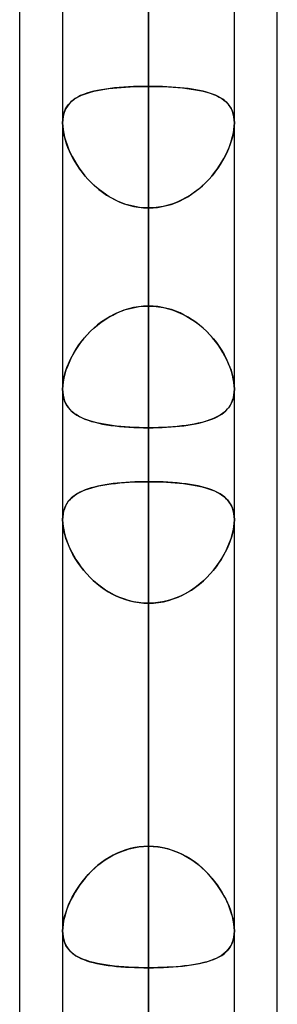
# Model space of a CAD drawing. Header units: millimetres. Extents: x -81 to 97, y -215 to 215.
# Tile 53 of 74: x 41.71 to 44, y 63.28 to 72.02. Entities that reach past the tile are written whole.
import ezdxf

# ---------------------------------------------------------------- set-up
doc = ezdxf.new("R2010")
doc.units = ezdxf.units.MM
doc.layers.add('MAIN-1', color=7, linetype='Continuous')
doc.layers.add('MAIN-2', color=7, linetype='Continuous')

msp = doc.modelspace()

# ---------------------------------------------------------------- linework, layer by layer
at = {"layer": 'MAIN-1'}
for p, q in [((44, 54.9413), (44, 105.4075)), ((42.8563, 0), (42.8563, 105.1835)), ((41.7125, 55.3107), (41.7125, 104.7669)), ((43.6188, 0), (43.6188, 104.7621)), ((42.0938, 104.6521), (42.0938, 0)), ((42.0937, 68.7376), (42.0937, 68.7379)), ((42.0937, 68.7372), (42.0937, 68.7376)), ((42.0937, 68.7368), (42.0937, 68.7372)), ((42.0937, 68.7364), (42.0937, 68.7368)), ((42.0937, 68.736), (42.0937, 68.7364)), ((42.0938, 68.7356), (42.0937, 68.736)), ((43.6188, 68.7363), (43.6187, 68.736)), ((43.6188, 68.7379), (43.6188, 68.7376)), ((43.6188, 68.7376), (43.6188, 68.7373)), ((43.6188, 68.7373), (43.6188, 68.737)), ((43.6188, 68.737), (43.6188, 68.7366)), ((43.6188, 68.7366), (43.6188, 68.7363)), ((42.0937, 67.5785), (42.0938, 67.5789)), ((42.0937, 67.5782), (42.0937, 67.5785)), ((42.0937, 67.5778), (42.0937, 67.5782)), ((42.0937, 67.5774), (42.0937, 67.5778)), ((42.0937, 67.5771), (42.0937, 67.5774)), ((42.0937, 67.5767), (42.0937, 67.5771)), ((43.6187, 67.5815), (43.6188, 67.5806)), ((43.6188, 67.5806), (43.6188, 67.5798)), ((43.6188, 67.5798), (43.6188, 67.579)), ((43.6188, 67.579), (43.6188, 67.5782)), ((43.6188, 67.5782), (43.6188, 67.5774)), ((43.6188, 67.5774), (43.6188, 67.5766))]:
    msp.add_line(p, q, dxfattribs=at)
at = {"layer": 'MAIN-2'}
for p, q in [((42.8563, 105.1835), (42.8563, 0)), ((42.8563, 104.0108), (42.8563, 0)), ((42.8563, 0), (42.8563, 104.0108)), ((42.8563, 0), (42.8563, 96.6745)), ((42.8563, 96.6745), (42.8563, 0)), ((42.8563, 95.5956), (42.8563, 0)), ((42.8563, 0), (42.8563, 95.5956)), ((42.8563, 93.7875), (42.8563, 69.4738)), ((42.8563, 68.3942), (42.8563, 92.2625)), ((42.8563, 0), (42.8563, 88.2587)), ((42.8563, 88.2587), (42.8563, 0)), ((42.8563, 87.1797), (42.8563, 0)), ((42.8563, 0), (42.8563, 87.1797)), ((42.8563, 81.8925), (42.8563, 61.0513)), ((42.8563, 59.8285), (42.8563, 80.3675)), ((42.8563, 0), (42.8563, 79.8419)), ((42.8563, 79.8419), (42.8563, 0)), ((42.8563, 78.7627), (42.8563, 0)), ((42.8563, 0), (42.8563, 78.7627)), ((42.8563, 71.4237), (42.8563, 78.7627)), ((42.8563, 78.7627), (42.8563, 71.4237)), ((42.8563, 76.8144), (42.8563, 69.4738)), ((42.8563, 69.4738), (42.8563, 76.8144)), ((42.8563, 67.9156), (42.8563, 75.2502)), ((42.8563, 75.2502), (42.8563, 67.9156)), ((42.8563, 72.0152), (42.8563, 64.6805)), ((42.8563, 64.6805), (42.8563, 72.0152)), ((42.4046, 71.3874), (42.3708, 71.38)), ((42.3715, 71.3802), (42.4024, 71.387)), ((42.4024, 71.387), (42.4346, 71.3932)), ((42.4399, 71.3941), (42.4046, 71.3874)), ((42.4346, 71.3932), (42.4681, 71.3987)), ((42.4767, 71.4), (42.4399, 71.3941)), ((42.4681, 71.3987), (42.5028, 71.4036)), ((42.5149, 71.4051), (42.4767, 71.4)), ((42.5028, 71.4036), (42.5387, 71.4079)), ((42.5544, 71.4096), (42.5149, 71.4051)), ((42.5387, 71.4079), (42.5758, 71.4117)), ((42.5952, 71.4134), (42.5544, 71.4096)), ((42.5758, 71.4117), (42.6138, 71.4149)), ((42.6372, 71.4166), (42.5952, 71.4134)), ((42.6138, 71.4149), (42.6527, 71.4176)), ((42.6799, 71.4192), (42.6372, 71.4166)), ((42.6527, 71.4176), (42.6924, 71.4198)), ((42.7232, 71.4212), (42.6799, 71.4192)), ((42.6924, 71.4198), (42.7329, 71.4216)), ((42.7671, 71.4226), (42.7232, 71.4212)), ((42.7329, 71.4216), (42.7737, 71.4228)), ((42.8115, 71.4235), (42.7671, 71.4226)), ((42.7737, 71.4228), (42.8149, 71.4235)), ((42.8563, 71.4237), (42.8115, 71.4235)), ((42.8149, 71.4235), (42.8563, 71.4237)), ((42.8563, 71.4237), (42.901, 71.4235)), ((42.8563, 0), (42.8563, 71.4237)), ((42.8563, 71.4237), (42.8563, 0)), ((42.8976, 71.4235), (42.8563, 71.4237)), ((42.9388, 71.4228), (42.8976, 71.4235)), ((42.901, 71.4235), (42.9454, 71.4226)), ((42.9796, 71.4216), (42.9388, 71.4228)), ((42.9454, 71.4226), (42.9893, 71.4212)), ((43.0201, 71.4198), (42.9796, 71.4216)), ((42.9893, 71.4212), (43.0326, 71.4192)), ((43.0598, 71.4176), (43.0201, 71.4198)), ((43.0326, 71.4192), (43.0753, 71.4166)), ((43.0987, 71.4149), (43.0598, 71.4176)), ((43.0753, 71.4166), (43.1173, 71.4134)), ((43.1367, 71.4117), (43.0987, 71.4149)), ((43.1173, 71.4134), (43.1581, 71.4096)), ((43.1738, 71.4079), (43.1367, 71.4117)), ((43.1581, 71.4096), (43.1976, 71.4051)), ((43.2097, 71.4036), (43.1738, 71.4079)), ((43.1976, 71.4051), (43.2358, 71.4)), ((43.2444, 71.3987), (43.2097, 71.4036)), ((43.2358, 71.4), (43.2726, 71.3941)), ((43.2779, 71.3932), (43.2444, 71.3987)), ((43.2726, 71.3941), (43.3079, 71.3874)), ((43.3101, 71.387), (43.2779, 71.3932)), ((43.3079, 71.3874), (43.3417, 71.38)), ((43.341, 71.3802), (43.3101, 71.387)), ((42.186, 71.3013), (42.1673, 71.2855)), ((42.1773, 71.2943), (42.1961, 71.3088)), ((42.2065, 71.3158), (42.186, 71.3013)), ((42.1961, 71.3088), (42.2165, 71.322)), ((42.2291, 71.3291), (42.2065, 71.3158)), ((42.2165, 71.322), (42.2385, 71.334)), ((42.2537, 71.3413), (42.2291, 71.3291)), ((42.2385, 71.334), (42.2621, 71.3451)), ((42.2801, 71.3524), (42.2537, 71.3413)), ((42.2621, 71.3451), (42.2873, 71.3551)), ((42.3085, 71.3625), (42.2801, 71.3524)), ((42.2873, 71.3551), (42.3139, 71.3643)), ((42.3387, 71.3717), (42.3085, 71.3625)), ((42.3139, 71.3643), (42.342, 71.3726)), ((42.3708, 71.38), (42.3387, 71.3717)), ((42.342, 71.3726), (42.3715, 71.3802)), ((43.3705, 71.3726), (43.341, 71.3802)), ((43.3417, 71.38), (43.3738, 71.3717)), ((43.3986, 71.3643), (43.3705, 71.3726)), ((43.3738, 71.3717), (43.404, 71.3625)), ((43.4252, 71.3551), (43.3986, 71.3643)), ((43.404, 71.3625), (43.4324, 71.3524)), ((43.4504, 71.3451), (43.4252, 71.3551)), ((43.4324, 71.3524), (43.4588, 71.3413)), ((43.474, 71.334), (43.4504, 71.3451)), ((43.4588, 71.3413), (43.4834, 71.3291)), ((43.496, 71.322), (43.474, 71.334)), ((43.4834, 71.3291), (43.506, 71.3158)), ((43.5164, 71.3088), (43.496, 71.322)), ((43.506, 71.3158), (43.5265, 71.3013)), ((43.5352, 71.2943), (43.5164, 71.3088)), ((43.5265, 71.3013), (43.5452, 71.2855)), ((42.1109, 71.2013), (42.1203, 71.223)), ((42.1233, 71.2286), (42.1128, 71.2062)), ((42.1203, 71.223), (42.1318, 71.243)), ((42.1359, 71.2492), (42.1233, 71.2286)), ((42.1318, 71.243), (42.1451, 71.2616)), ((42.1506, 71.2681), (42.1359, 71.2492)), ((42.1451, 71.2616), (42.1603, 71.2786)), ((42.1673, 71.2855), (42.1506, 71.2681)), ((42.1603, 71.2786), (42.1773, 71.2943)), ((43.5522, 71.2786), (43.5352, 71.2943)), ((43.5452, 71.2855), (43.5619, 71.2681)), ((43.5674, 71.2616), (43.5522, 71.2786)), ((43.5619, 71.2681), (43.5766, 71.2492)), ((43.5807, 71.243), (43.5674, 71.2616)), ((43.5766, 71.2492), (43.5892, 71.2286)), ((43.5922, 71.223), (43.5807, 71.243)), ((43.5892, 71.2286), (43.5997, 71.2062)), ((43.6016, 71.2013), (43.5922, 71.223)), ((42.0949, 71.128), (42.0937, 71.0987)), ((42.0937, 71.0987), (42.0948, 71.1265)), ((42.0948, 71.1265), (42.098, 71.1529)), ((42.0985, 71.1557), (42.0949, 71.128)), ((42.098, 71.1529), (42.1034, 71.178)), ((42.1045, 71.1819), (42.0985, 71.1557)), ((42.1034, 71.178), (42.1109, 71.2013)), ((42.1128, 71.2062), (42.1045, 71.1819)), ((43.5997, 71.2062), (43.608, 71.1819)), ((43.6091, 71.178), (43.6016, 71.2013)), ((43.608, 71.1819), (43.614, 71.1557)), ((43.6145, 71.1529), (43.6091, 71.178)), ((43.614, 71.1557), (43.6176, 71.128)), ((43.6177, 71.1265), (43.6145, 71.1529)), ((43.6176, 71.128), (43.6188, 71.0987)), ((43.6188, 71.0987), (43.6177, 71.1265)), ((42.0937, 71.0987), (42.0948, 71.0689)), ((42.0947, 71.0705), (42.0937, 71.0987)), ((42.0977, 71.0412), (42.0947, 71.0705)), ((42.0948, 71.0689), (42.0982, 71.0378)), ((42.1026, 71.0107), (42.0977, 71.0412)), ((42.0982, 71.0378), (42.1037, 71.0054)), ((43.6143, 71.0378), (43.6088, 71.0054)), ((43.6099, 71.0107), (43.6148, 71.0412)), ((43.6177, 71.0689), (43.6143, 71.0378)), ((43.6148, 71.0412), (43.6178, 71.0705)), ((43.6188, 71.0987), (43.6177, 71.0689)), ((43.6178, 71.0705), (43.6188, 71.0987)), ((42.1095, 70.9793), (42.1026, 71.0107)), ((42.1037, 71.0054), (42.1114, 70.972)), ((42.1183, 70.9473), (42.1095, 70.9793)), ((42.1114, 70.972), (42.1211, 70.938)), ((43.6011, 70.972), (43.5914, 70.938)), ((43.5942, 70.9473), (43.603, 70.9793)), ((43.6088, 71.0054), (43.6011, 70.972)), ((43.603, 70.9793), (43.6099, 71.0107)), ((42.1288, 70.9149), (42.1183, 70.9473)), ((42.1211, 70.938), (42.1328, 70.9037)), ((42.141, 70.8823), (42.1288, 70.9149)), ((42.1328, 70.9037), (42.1464, 70.8691)), ((42.1548, 70.8496), (42.141, 70.8823)), ((42.1464, 70.8691), (42.1618, 70.8344)), ((43.5661, 70.8691), (43.5507, 70.8344)), ((43.5577, 70.8496), (43.5715, 70.8823)), ((43.5797, 70.9037), (43.5661, 70.8691)), ((43.5715, 70.8823), (43.5837, 70.9149)), ((43.5914, 70.938), (43.5797, 70.9037)), ((43.5837, 70.9149), (43.5942, 70.9473)), ((42.1703, 70.8169), (42.1548, 70.8496)), ((42.1618, 70.8344), (42.179, 70.7998)), ((42.1872, 70.7845), (42.1703, 70.8169)), ((42.179, 70.7998), (42.198, 70.7653)), ((42.2056, 70.7524), (42.1872, 70.7845)), ((43.5069, 70.7524), (43.5253, 70.7845)), ((43.5335, 70.7998), (43.5145, 70.7653)), ((43.5253, 70.7845), (43.5422, 70.8169)), ((43.5507, 70.8344), (43.5335, 70.7998)), ((43.5422, 70.8169), (43.5577, 70.8496)), ((42.198, 70.7653), (42.2189, 70.7309)), ((42.2256, 70.7205), (42.2056, 70.7524)), ((42.2189, 70.7309), (42.2416, 70.6969)), ((42.2472, 70.6889), (42.2256, 70.7205)), ((42.2416, 70.6969), (42.2661, 70.6634)), ((42.2703, 70.6578), (42.2472, 70.6889)), ((43.4422, 70.6578), (43.4653, 70.6889)), ((43.4709, 70.6969), (43.4464, 70.6634)), ((43.4653, 70.6889), (43.4869, 70.7205)), ((43.4936, 70.7309), (43.4709, 70.6969)), ((43.4869, 70.7205), (43.5069, 70.7524)), ((43.5145, 70.7653), (43.4936, 70.7309)), ((42.2661, 70.6634), (42.2923, 70.6305)), ((42.295, 70.6273), (42.2703, 70.6578)), ((42.2923, 70.6305), (42.3203, 70.5985)), ((42.3212, 70.5976), (42.295, 70.6273)), ((43.3913, 70.5976), (43.4175, 70.6273)), ((43.4202, 70.6305), (43.3922, 70.5985)), ((43.4175, 70.6273), (43.4422, 70.6578)), ((43.4464, 70.6634), (43.4202, 70.6305)), ((42.3203, 70.5985), (42.35, 70.5676)), ((42.3488, 70.5688), (42.3212, 70.5976)), ((42.378, 70.5411), (42.3488, 70.5688)), ((42.35, 70.5676), (42.3814, 70.538)), ((42.4086, 70.5145), (42.378, 70.5411)), ((42.3814, 70.538), (42.4143, 70.5098)), ((42.4405, 70.4894), (42.4086, 70.5145)), ((43.272, 70.4894), (43.3039, 70.5145)), ((43.3311, 70.538), (43.2982, 70.5098)), ((43.3039, 70.5145), (43.3345, 70.5411)), ((43.3625, 70.5676), (43.3311, 70.538)), ((43.3345, 70.5411), (43.3637, 70.5688)), ((43.3922, 70.5985), (43.3625, 70.5676)), ((43.3637, 70.5688), (43.3913, 70.5976)), ((42.4143, 70.5098), (42.4488, 70.4833)), ((42.4736, 70.4659), (42.4405, 70.4894)), ((42.4488, 70.4833), (42.4846, 70.4586)), ((42.508, 70.4441), (42.4736, 70.4659)), ((42.4846, 70.4586), (42.5219, 70.4359)), ((42.5434, 70.4241), (42.508, 70.4441)), ((42.5219, 70.4359), (42.5605, 70.4154)), ((42.58, 70.406), (42.5434, 70.4241)), ((43.1325, 70.406), (43.1691, 70.4241)), ((43.1906, 70.4359), (43.152, 70.4154)), ((43.1691, 70.4241), (43.2045, 70.4441)), ((43.2279, 70.4586), (43.1906, 70.4359)), ((43.2045, 70.4441), (43.2389, 70.4659)), ((43.2637, 70.4833), (43.2279, 70.4586)), ((43.2389, 70.4659), (43.272, 70.4894)), ((43.2982, 70.5098), (43.2637, 70.4833)), ((42.5605, 70.4154), (42.6003, 70.3971)), ((42.6176, 70.3901), (42.58, 70.406)), ((42.6003, 70.3971), (42.6413, 70.3813)), ((42.6561, 70.3763), (42.6176, 70.3901)), ((42.6413, 70.3813), (42.683, 70.3682)), ((42.6952, 70.365), (42.6561, 70.3763)), ((42.683, 70.3682), (42.7255, 70.3579)), ((42.7349, 70.356), (42.6952, 70.365)), ((42.7255, 70.3579), (42.7685, 70.3504)), ((42.775, 70.3496), (42.7349, 70.356)), ((42.7685, 70.3504), (42.8122, 70.3459)), ((42.8155, 70.3457), (42.775, 70.3496)), ((42.8122, 70.3459), (42.8563, 70.3444)), ((42.8563, 70.3444), (42.8155, 70.3457)), ((42.9003, 70.3459), (42.8563, 70.3444)), ((42.8563, 70.3444), (42.897, 70.3457)), ((42.8563, 70.3444), (42.8563, 0)), ((42.8563, 0), (42.8563, 70.3444)), ((42.8563, 63.0038), (42.8563, 70.3444)), ((42.8563, 70.3444), (42.8563, 63.0038)), ((42.897, 70.3457), (42.9375, 70.3496)), ((42.944, 70.3504), (42.9003, 70.3459)), ((42.9375, 70.3496), (42.9776, 70.356)), ((42.987, 70.3579), (42.944, 70.3504)), ((42.9776, 70.356), (43.0173, 70.365)), ((43.0295, 70.3682), (42.987, 70.3579)), ((43.0173, 70.365), (43.0564, 70.3763)), ((43.0712, 70.3813), (43.0295, 70.3682)), ((43.0564, 70.3763), (43.0949, 70.3901)), ((43.1122, 70.3971), (43.0712, 70.3813)), ((43.0949, 70.3901), (43.1325, 70.406)), ((43.152, 70.4154), (43.1122, 70.3971)), ((42.7672, 69.4678), (42.7233, 69.4604)), ((42.7329, 69.4622), (42.7738, 69.4687)), ((42.8115, 69.4723), (42.7672, 69.4678)), ((42.7738, 69.4687), (42.8149, 69.4725)), ((42.8563, 69.4738), (42.8115, 69.4723)), ((42.8149, 69.4725), (42.8563, 69.4738)), ((42.8563, 69.4738), (42.901, 69.4723)), ((42.8976, 69.4725), (42.8563, 69.4738)), ((42.9387, 69.4687), (42.8976, 69.4725)), ((42.901, 69.4723), (42.9453, 69.4678)), ((42.9796, 69.4622), (42.9387, 69.4687)), ((42.9453, 69.4678), (42.9892, 69.4604)), ((42.515, 69.3817), (42.4768, 69.3587)), ((42.5029, 69.3747), (42.5388, 69.3946)), ((42.5545, 69.4025), (42.515, 69.3817)), ((42.5388, 69.3946), (42.5759, 69.4126)), ((42.5954, 69.421), (42.5545, 69.4025)), ((42.5759, 69.4126), (42.6139, 69.4284)), ((42.6373, 69.4369), (42.5954, 69.421)), ((42.6139, 69.4284), (42.6528, 69.442)), ((42.6799, 69.45), (42.6373, 69.4369)), ((42.6528, 69.442), (42.6925, 69.4533)), ((42.7233, 69.4604), (42.6799, 69.45)), ((42.6925, 69.4533), (42.7329, 69.4622)), ((43.02, 69.4533), (42.9796, 69.4622)), ((42.9892, 69.4604), (43.0326, 69.45)), ((43.0597, 69.442), (43.02, 69.4533)), ((43.0326, 69.45), (43.0752, 69.4369)), ((43.0986, 69.4284), (43.0597, 69.442)), ((43.0752, 69.4369), (43.1171, 69.421)), ((43.1366, 69.4126), (43.0986, 69.4284)), ((43.1171, 69.421), (43.158, 69.4025)), ((43.1737, 69.3946), (43.1366, 69.4126)), ((43.158, 69.4025), (43.1975, 69.3817)), ((43.2096, 69.3747), (43.1737, 69.3946)), ((43.1975, 69.3817), (43.2357, 69.3587)), ((42.4047, 69.3064), (42.3708, 69.2776)), ((42.3716, 69.2783), (42.4025, 69.3047)), ((42.4025, 69.3047), (42.4347, 69.3296)), ((42.44, 69.3335), (42.4047, 69.3064)), ((42.4347, 69.3296), (42.4682, 69.353)), ((42.4768, 69.3587), (42.44, 69.3335)), ((42.4682, 69.353), (42.5029, 69.3747)), ((43.2443, 69.353), (43.2096, 69.3747)), ((43.2357, 69.3587), (43.2725, 69.3335)), ((43.2778, 69.3296), (43.2443, 69.353)), ((43.2725, 69.3335), (43.3078, 69.3064)), ((43.31, 69.3047), (43.2778, 69.3296)), ((43.3078, 69.3064), (43.3417, 69.2776)), ((43.3409, 69.2783), (43.31, 69.3047)), ((42.3085, 69.2156), (42.2801, 69.1828)), ((42.2874, 69.1915), (42.314, 69.2215)), ((42.3388, 69.2472), (42.3085, 69.2156)), ((42.314, 69.2215), (42.3421, 69.2505)), ((42.3708, 69.2776), (42.3388, 69.2472)), ((42.3421, 69.2505), (42.3716, 69.2783)), ((43.3704, 69.2505), (43.3409, 69.2783)), ((43.3417, 69.2776), (43.3737, 69.2472)), ((43.3985, 69.2215), (43.3704, 69.2505)), ((43.3737, 69.2472), (43.404, 69.2156)), ((43.4251, 69.1915), (43.3985, 69.2215)), ((43.404, 69.2156), (43.4324, 69.1828)), ((42.2291, 69.115), (42.2065, 69.0802)), ((42.2165, 69.096), (42.2385, 69.1286)), ((42.2537, 69.1493), (42.2291, 69.115)), ((42.2385, 69.1286), (42.2622, 69.1604)), ((42.2801, 69.1828), (42.2537, 69.1493)), ((42.2622, 69.1604), (42.2874, 69.1915)), ((43.4503, 69.1604), (43.4251, 69.1915)), ((43.4324, 69.1828), (43.4588, 69.1493)), ((43.474, 69.1286), (43.4503, 69.1604)), ((43.4588, 69.1493), (43.4834, 69.115)), ((43.496, 69.096), (43.474, 69.1286)), ((43.4834, 69.115), (43.506, 69.0802)), ((42.1603, 68.9957), (42.1773, 69.0294)), ((42.1859, 69.0452), (42.1673, 69.0099)), ((42.1773, 69.0294), (42.1961, 69.0629)), ((42.2065, 69.0802), (42.1859, 69.0452)), ((42.1961, 69.0629), (42.2165, 69.096)), ((43.5164, 69.0629), (43.496, 69.096)), ((43.506, 69.0802), (43.5266, 69.0452)), ((43.5352, 69.0294), (43.5164, 69.0629)), ((43.5266, 69.0452), (43.5452, 69.0099)), ((43.5522, 68.9957), (43.5352, 69.0294)), ((42.1359, 68.9391), (42.1232, 68.9038)), ((42.1318, 68.9282), (42.1451, 68.9619)), ((42.1506, 68.9745), (42.1359, 68.9391)), ((42.1451, 68.9619), (42.1603, 68.9957)), ((42.1673, 69.0099), (42.1506, 68.9745)), ((43.5452, 69.0099), (43.5619, 68.9745)), ((43.5674, 68.9619), (43.5522, 68.9957)), ((43.5619, 68.9745), (43.5766, 68.9391)), ((43.5807, 68.9282), (43.5674, 68.9619)), ((43.5766, 68.9391), (43.5893, 68.9038)), ((42.1034, 68.8292), (42.1108, 68.8617)), ((42.1127, 68.8688), (42.1045, 68.8344)), ((42.1108, 68.8617), (42.1203, 68.8947)), ((42.1232, 68.9038), (42.1127, 68.8688)), ((42.1203, 68.8947), (42.1318, 68.9282)), ((43.5922, 68.8947), (43.5807, 68.9282)), ((43.5893, 68.9038), (43.5998, 68.8688)), ((43.6017, 68.8617), (43.5922, 68.8947)), ((43.5998, 68.8688), (43.608, 68.8344)), ((43.6091, 68.8292), (43.6017, 68.8617)), ((42.0949, 68.7687), (42.0937, 68.7379)), ((42.0937, 68.7379), (42.0948, 68.767)), ((42.0948, 68.767), (42.098, 68.7975)), ((42.0985, 68.8008), (42.0949, 68.7687)), ((42.098, 68.7975), (42.1034, 68.8292)), ((42.1045, 68.8344), (42.0985, 68.8008)), ((43.608, 68.8344), (43.614, 68.8008)), ((43.6145, 68.7975), (43.6091, 68.8292)), ((43.614, 68.8008), (43.6176, 68.7687)), ((43.6177, 68.767), (43.6145, 68.7975)), ((43.6176, 68.7687), (43.6188, 68.7379)), ((43.6188, 68.7379), (43.6177, 68.767)), ((42.0937, 68.7379), (42.0948, 68.7095)), ((42.095, 68.708), (42.0938, 68.7356)), ((42.0948, 68.7095), (42.0982, 68.6825)), ((42.0983, 68.6817), (42.095, 68.708)), ((42.0982, 68.6825), (42.1037, 68.6569)), ((42.1037, 68.6568), (42.0983, 68.6817)), ((43.6141, 68.6809), (43.6084, 68.6554)), ((43.6098, 68.661), (43.6148, 68.6853)), ((43.6175, 68.7078), (43.6141, 68.6809)), ((43.6148, 68.6853), (43.6178, 68.711)), ((43.6187, 68.736), (43.6175, 68.7078)), ((43.6178, 68.711), (43.6188, 68.7379)), ((42.1037, 68.6569), (42.1114, 68.6329)), ((42.1112, 68.6334), (42.1037, 68.6568)), ((42.1206, 68.6116), (42.1112, 68.6334)), ((42.1114, 68.6329), (42.1211, 68.6106)), ((42.1319, 68.5913), (42.1206, 68.6116)), ((42.1211, 68.6106), (42.1328, 68.5899)), ((42.145, 68.5725), (42.1319, 68.5913)), ((42.1328, 68.5899), (42.1464, 68.5707)), ((43.5715, 68.5778), (43.5837, 68.5964)), ((43.5908, 68.6094), (43.579, 68.5888)), ((43.5837, 68.5964), (43.5942, 68.6165)), ((43.6006, 68.6316), (43.5908, 68.6094)), ((43.5942, 68.6165), (43.603, 68.638)), ((43.6084, 68.6554), (43.6006, 68.6316)), ((43.603, 68.638), (43.6098, 68.661)), ((42.1598, 68.5551), (42.145, 68.5725)), ((42.1464, 68.5707), (42.1618, 68.5529)), ((42.1762, 68.539), (42.1598, 68.5551)), ((42.1618, 68.5529), (42.179, 68.5365)), ((42.1942, 68.5241), (42.1762, 68.539)), ((42.179, 68.5365), (42.198, 68.5213)), ((42.2139, 68.5103), (42.1942, 68.5241)), ((42.198, 68.5213), (42.2189, 68.5071)), ((42.2352, 68.4975), (42.2139, 68.5103)), ((42.2189, 68.5071), (42.2415, 68.494)), ((43.4653, 68.4911), (43.4869, 68.503)), ((43.4927, 68.5066), (43.47, 68.4935)), ((43.4869, 68.503), (43.5068, 68.5158)), ((43.5136, 68.5207), (43.4927, 68.5066)), ((43.5068, 68.5158), (43.5252, 68.5296)), ((43.5327, 68.5358), (43.5136, 68.5207)), ((43.5252, 68.5296), (43.5422, 68.5445)), ((43.5499, 68.5521), (43.5327, 68.5358)), ((43.5422, 68.5445), (43.5576, 68.5605)), ((43.5654, 68.5698), (43.5499, 68.5521)), ((43.5576, 68.5605), (43.5715, 68.5778)), ((43.579, 68.5888), (43.5654, 68.5698)), ((42.2581, 68.4856), (42.2352, 68.4975)), ((42.2415, 68.494), (42.266, 68.4819)), ((42.2827, 68.4745), (42.2581, 68.4856)), ((42.266, 68.4819), (42.2922, 68.4707)), ((42.309, 68.4643), (42.2827, 68.4745)), ((42.2922, 68.4707), (42.3202, 68.4604)), ((42.3368, 68.4549), (42.309, 68.4643)), ((42.3202, 68.4604), (42.3499, 68.4509)), ((42.3662, 68.4463), (42.3368, 68.4549)), ((42.3499, 68.4509), (42.3813, 68.4423)), ((42.3971, 68.4383), (42.3662, 68.4463)), ((42.3813, 68.4423), (42.4142, 68.4344)), ((42.4295, 68.4311), (42.3971, 68.4383)), ((42.4142, 68.4344), (42.4486, 68.4273)), ((42.4633, 68.4246), (42.4295, 68.4311)), ((42.4486, 68.4273), (42.4845, 68.4209)), ((42.4983, 68.4187), (42.4633, 68.4246)), ((42.4845, 68.4209), (42.5217, 68.4153)), ((42.5345, 68.4135), (42.4983, 68.4187)), ((42.5217, 68.4153), (42.5603, 68.4103)), ((43.1901, 68.4152), (43.1516, 68.4103)), ((43.1692, 68.4124), (43.2047, 68.4173)), ((43.2273, 68.4208), (43.1901, 68.4152)), ((43.2047, 68.4173), (43.239, 68.4228)), ((43.2631, 68.4271), (43.2273, 68.4208)), ((43.239, 68.4228), (43.2721, 68.4289)), ((43.2974, 68.4342), (43.2631, 68.4271)), ((43.2721, 68.4289), (43.304, 68.4357)), ((43.3303, 68.442), (43.2974, 68.4342)), ((43.304, 68.4357), (43.3346, 68.4431)), ((43.3617, 68.4506), (43.3303, 68.442)), ((43.3346, 68.4431), (43.3637, 68.4512)), ((43.3913, 68.4601), (43.3617, 68.4506)), ((43.3637, 68.4512), (43.3914, 68.4601)), ((43.4193, 68.4703), (43.3913, 68.4601)), ((43.3914, 68.4601), (43.4175, 68.4696)), ((43.4175, 68.4696), (43.4422, 68.4799)), ((43.4456, 68.4815), (43.4193, 68.4703)), ((43.4422, 68.4799), (43.4653, 68.4911)), ((43.47, 68.4935), (43.4456, 68.4815)), ((42.572, 68.409), (42.5345, 68.4135)), ((42.5603, 68.4103), (42.6002, 68.406)), ((42.6105, 68.405), (42.572, 68.409)), ((42.6002, 68.406), (42.6411, 68.4024)), ((42.6501, 68.4017), (42.6105, 68.405)), ((42.6411, 68.4024), (42.6829, 68.3994)), ((42.6903, 68.399), (42.6501, 68.4017)), ((42.6829, 68.3994), (42.7254, 68.3971)), ((42.7312, 68.3969), (42.6903, 68.399)), ((42.7254, 68.3971), (42.7685, 68.3955)), ((42.7725, 68.3954), (42.7312, 68.3969)), ((42.7685, 68.3955), (42.8121, 68.3945)), ((42.8142, 68.3945), (42.7725, 68.3954)), ((42.8121, 68.3945), (42.8563, 68.3942)), ((42.8563, 68.3942), (42.8142, 68.3945)), ((42.9003, 68.3945), (42.8563, 68.3942)), ((42.8563, 68.3942), (42.8971, 68.3945)), ((42.8563, 68.3942), (42.8563, 61.0513)), ((42.8563, 61.0513), (42.8563, 68.3942)), ((42.8971, 68.3945), (42.9376, 68.3953)), ((42.9438, 68.3955), (42.9003, 68.3945)), ((42.9376, 68.3953), (42.9777, 68.3967)), ((42.9868, 68.3971), (42.9438, 68.3955)), ((42.9777, 68.3967), (43.0173, 68.3987)), ((43.0292, 68.3994), (42.9868, 68.3971)), ((43.0173, 68.3987), (43.0565, 68.4013)), ((43.0709, 68.4024), (43.0292, 68.3994)), ((43.0565, 68.4013), (43.095, 68.4044)), ((43.1118, 68.406), (43.0709, 68.4024)), ((43.095, 68.4044), (43.1326, 68.4081)), ((43.1516, 68.4103), (43.1118, 68.406)), ((43.1326, 68.4081), (43.1692, 68.4124)), ((42.451, 67.8843), (42.4868, 67.8903)), ((42.5072, 67.8934), (42.4729, 67.8881)), ((42.4868, 67.8903), (42.5239, 67.8957)), ((42.5428, 67.8981), (42.5072, 67.8934)), ((42.5239, 67.8957), (42.5623, 67.9004)), ((42.5794, 67.9022), (42.5428, 67.8981)), ((42.5623, 67.9004), (42.6019, 67.9044)), ((42.6171, 67.9058), (42.5794, 67.9022)), ((42.6019, 67.9044), (42.6425, 67.9078)), ((42.6556, 67.9088), (42.6171, 67.9058)), ((42.6425, 67.9078), (42.684, 67.9106)), ((42.6948, 67.9112), (42.6556, 67.9088)), ((42.684, 67.9106), (42.7264, 67.9128)), ((42.7345, 67.9131), (42.6948, 67.9112)), ((42.7264, 67.9128), (42.7694, 67.9143)), ((42.7747, 67.9145), (42.7345, 67.9131)), ((42.7694, 67.9143), (42.8127, 67.9152)), ((42.8153, 67.9153), (42.7747, 67.9145)), ((42.8127, 67.9152), (42.8563, 67.9156)), ((42.8563, 67.9156), (42.8153, 67.9153)), ((42.8563, 67.9156), (42.897, 67.9153)), ((42.8563, 64.6805), (42.8563, 67.9156)), ((42.8563, 67.9156), (42.8563, 64.6805)), ((42.8999, 67.9152), (42.8563, 67.9156)), ((42.897, 67.9153), (42.9374, 67.9145)), ((42.9433, 67.9143), (42.8999, 67.9152)), ((42.9374, 67.9145), (42.9773, 67.9132)), ((42.9864, 67.9128), (42.9433, 67.9143)), ((42.9773, 67.9132), (43.0168, 67.9113)), ((43.0289, 67.9106), (42.9864, 67.9128)), ((43.0168, 67.9113), (43.0558, 67.9089)), ((43.0705, 67.9078), (43.0289, 67.9106)), ((43.0558, 67.9089), (43.0941, 67.9059)), ((43.1112, 67.9044), (43.0705, 67.9078)), ((43.0941, 67.9059), (43.1316, 67.9024)), ((43.1509, 67.9003), (43.1112, 67.9044)), ((43.1316, 67.9024), (43.1681, 67.8983)), ((43.1894, 67.8956), (43.1509, 67.9003)), ((43.1681, 67.8983), (43.2035, 67.8936)), ((43.2266, 67.8902), (43.1894, 67.8956)), ((43.2035, 67.8936), (43.2377, 67.8884)), ((43.2624, 67.8841), (43.2266, 67.8902)), ((42.1996, 67.7932), (42.2206, 67.8071)), ((42.2247, 67.8095), (42.2048, 67.7968)), ((42.2206, 67.8071), (42.2435, 67.8199)), ((42.2463, 67.8213), (42.2247, 67.8095)), ((42.2435, 67.8199), (42.2682, 67.8317)), ((42.2694, 67.8323), (42.2463, 67.8213)), ((42.2682, 67.8317), (42.2946, 67.8426)), ((42.2941, 67.8424), (42.2694, 67.8323)), ((42.3203, 67.8518), (42.2941, 67.8424)), ((42.2946, 67.8426), (42.3227, 67.8526)), ((42.348, 67.8604), (42.3203, 67.8518)), ((42.3227, 67.8526), (42.3525, 67.8617)), ((42.3772, 67.8683), (42.348, 67.8604)), ((42.3525, 67.8617), (42.3838, 67.87)), ((42.4078, 67.8756), (42.3772, 67.8683)), ((42.3838, 67.87), (42.4167, 67.8775)), ((42.4397, 67.8821), (42.4078, 67.8756)), ((42.4167, 67.8775), (42.451, 67.8843)), ((42.4729, 67.8881), (42.4397, 67.8821)), ((43.2377, 67.8884), (43.2708, 67.8825)), ((43.2967, 67.8773), (43.2624, 67.8841)), ((43.2708, 67.8825), (43.3026, 67.876)), ((43.3296, 67.8698), (43.2967, 67.8773)), ((43.3026, 67.876), (43.3331, 67.8689)), ((43.361, 67.8614), (43.3296, 67.8698)), ((43.3331, 67.8689), (43.3623, 67.861)), ((43.3908, 67.8522), (43.361, 67.8614)), ((43.3623, 67.861), (43.3899, 67.8525)), ((43.3899, 67.8525), (43.4161, 67.8433)), ((43.419, 67.8422), (43.3908, 67.8522)), ((43.4161, 67.8433), (43.4408, 67.8333)), ((43.4454, 67.8312), (43.419, 67.8422)), ((43.4408, 67.8333), (43.4639, 67.8225)), ((43.47, 67.8194), (43.4454, 67.8312)), ((43.4639, 67.8225), (43.4855, 67.8108)), ((43.4929, 67.8064), (43.47, 67.8194)), ((43.4855, 67.8108), (43.5056, 67.7983)), ((43.5139, 67.7925), (43.4929, 67.8064)), ((42.1284, 67.717), (42.118, 67.6972)), ((42.1219, 67.7052), (42.1337, 67.7257)), ((42.1405, 67.7355), (42.1284, 67.717)), ((42.1337, 67.7257), (42.1474, 67.7446)), ((42.1542, 67.7526), (42.1405, 67.7355)), ((42.1474, 67.7446), (42.163, 67.762)), ((42.1695, 67.7685), (42.1542, 67.7526)), ((42.163, 67.762), (42.1804, 67.7782)), ((42.1864, 67.7832), (42.1695, 67.7685)), ((42.1804, 67.7782), (42.1996, 67.7932)), ((42.2048, 67.7968), (42.1864, 67.7832)), ((43.5056, 67.7983), (43.524, 67.7849)), ((43.5331, 67.7774), (43.5139, 67.7925)), ((43.524, 67.7849), (43.5409, 67.7704)), ((43.5504, 67.7611), (43.5331, 67.7774)), ((43.5409, 67.7704), (43.5564, 67.7547)), ((43.5659, 67.7435), (43.5504, 67.7611)), ((43.5564, 67.7547), (43.5702, 67.7379)), ((43.5795, 67.7245), (43.5659, 67.7435)), ((43.5702, 67.7379), (43.5825, 67.7197)), ((43.5913, 67.7039), (43.5795, 67.7245)), ((43.5825, 67.7197), (43.5931, 67.7002)), ((42.0976, 67.6288), (42.0947, 67.6033)), ((42.095, 67.6072), (42.0985, 67.6341)), ((42.1025, 67.653), (42.0976, 67.6288)), ((42.0985, 67.6341), (42.1042, 67.6595)), ((42.1093, 67.6758), (42.1025, 67.653)), ((42.1042, 67.6595), (42.112, 67.6832)), ((42.118, 67.6972), (42.1093, 67.6758)), ((42.112, 67.6832), (42.1219, 67.7052)), ((43.601, 67.6818), (43.5913, 67.7039)), ((43.5931, 67.7002), (43.602, 67.6792)), ((43.6087, 67.6579), (43.601, 67.6818)), ((43.602, 67.6792), (43.609, 67.6568)), ((43.6143, 67.6323), (43.6087, 67.6579)), ((43.609, 67.6568), (43.6142, 67.6329)), ((43.6142, 67.6329), (43.6174, 67.6078)), ((43.6177, 67.6052), (43.6143, 67.6323)), ((42.0947, 67.6033), (42.0937, 67.5766)), ((42.0949, 67.546), (42.0937, 67.5767)), ((42.0937, 67.5766), (42.0948, 67.5481)), ((42.0938, 67.5789), (42.095, 67.6072)), ((42.0948, 67.5481), (42.0979, 67.5182)), ((42.0985, 67.5139), (42.0949, 67.546)), ((43.614, 67.5139), (43.6176, 67.546)), ((43.6177, 67.5481), (43.6146, 67.5182)), ((43.6174, 67.6078), (43.6187, 67.5815)), ((43.6176, 67.546), (43.6188, 67.5767)), ((43.6188, 67.5767), (43.6177, 67.6052)), ((43.6188, 67.5766), (43.6177, 67.5481)), ((42.0979, 67.5182), (42.1031, 67.4871)), ((42.1044, 67.4805), (42.0985, 67.5139)), ((42.1031, 67.4871), (42.1103, 67.4552)), ((42.1127, 67.446), (42.1044, 67.4805)), ((42.1103, 67.4552), (42.1194, 67.4227)), ((43.6022, 67.4552), (43.5931, 67.4227)), ((43.5998, 67.446), (43.6081, 67.4805)), ((43.6094, 67.4871), (43.6022, 67.4552)), ((43.6081, 67.4805), (43.614, 67.5139)), ((43.6146, 67.5182), (43.6094, 67.4871)), ((42.1232, 67.4109), (42.1127, 67.446)), ((42.1194, 67.4227), (42.1304, 67.3899)), ((42.1358, 67.3755), (42.1232, 67.4109)), ((42.1304, 67.3899), (42.1433, 67.3568)), ((42.1505, 67.34), (42.1358, 67.3755)), ((43.562, 67.34), (43.5767, 67.3755)), ((43.5821, 67.3899), (43.5692, 67.3568)), ((43.5767, 67.3755), (43.5893, 67.4109)), ((43.5931, 67.4227), (43.5821, 67.3899)), ((43.5893, 67.4109), (43.5998, 67.446)), ((42.1433, 67.3568), (42.1579, 67.3236)), ((42.1671, 67.3044), (42.1505, 67.34)), ((42.1579, 67.3236), (42.1742, 67.2905)), ((42.1857, 67.269), (42.1671, 67.3044)), ((42.1742, 67.2905), (42.1923, 67.2574)), ((43.5383, 67.2905), (43.5202, 67.2574)), ((43.5268, 67.269), (43.5454, 67.3044)), ((43.5546, 67.3236), (43.5383, 67.2905)), ((43.5454, 67.3044), (43.562, 67.34)), ((43.5692, 67.3568), (43.5546, 67.3236)), ((42.2062, 67.234), (42.1857, 67.269)), ((42.1923, 67.2574), (42.2121, 67.2244)), ((42.2286, 67.1993), (42.2062, 67.234)), ((42.2121, 67.2244), (42.2337, 67.1918)), ((42.2529, 67.165), (42.2286, 67.1993)), ((42.2337, 67.1918), (42.2569, 67.1596)), ((43.4788, 67.1918), (43.4556, 67.1596)), ((43.4596, 67.165), (43.4839, 67.1993)), ((43.5004, 67.2244), (43.4788, 67.1918)), ((43.4839, 67.1993), (43.5063, 67.234)), ((43.5202, 67.2574), (43.5004, 67.2244)), ((43.5063, 67.234), (43.5268, 67.269)), ((42.2792, 67.1313), (42.2529, 67.165)), ((42.2569, 67.1596), (42.2819, 67.1281)), ((42.3074, 67.0985), (42.2792, 67.1313)), ((42.2819, 67.1281), (42.3084, 67.0974)), ((43.4306, 67.1281), (43.4041, 67.0974)), ((43.4051, 67.0985), (43.4333, 67.1313)), ((43.4556, 67.1596), (43.4306, 67.1281)), ((43.4333, 67.1313), (43.4596, 67.165)), ((42.3374, 67.0667), (42.3074, 67.0985)), ((42.3084, 67.0974), (42.3366, 67.0675)), ((42.3366, 67.0675), (42.3664, 67.0389)), ((42.3693, 67.0362), (42.3374, 67.0667)), ((42.3664, 67.0389), (42.3975, 67.0116)), ((42.403, 67.007), (42.3693, 67.0362)), ((43.3095, 67.007), (43.3432, 67.0362)), ((43.3461, 67.0389), (43.315, 67.0116)), ((43.3432, 67.0362), (43.3751, 67.0667)), ((43.3759, 67.0675), (43.3461, 67.0389)), ((43.3751, 67.0667), (43.4051, 67.0985)), ((43.4041, 67.0974), (43.3759, 67.0675)), ((42.3975, 67.0116), (42.43, 66.9858)), ((42.4383, 66.9796), (42.403, 67.007)), ((42.43, 66.9858), (42.4639, 66.9617)), ((42.4751, 66.9542), (42.4383, 66.9796)), ((42.4639, 66.9617), (42.499, 66.9392)), ((42.5134, 66.9308), (42.4751, 66.9542)), ((42.499, 66.9392), (42.5353, 66.9187)), ((42.553, 66.9096), (42.5134, 66.9308)), ((43.1595, 66.9096), (43.1991, 66.9308)), ((43.2135, 66.9392), (43.1772, 66.9187)), ((43.1991, 66.9308), (43.2374, 66.9542)), ((43.2486, 66.9617), (43.2135, 66.9392)), ((43.2374, 66.9542), (43.2742, 66.9796)), ((43.2825, 66.9858), (43.2486, 66.9617)), ((43.2742, 66.9796), (43.3095, 67.007)), ((43.315, 67.0116), (43.2825, 66.9858)), ((42.5353, 66.9187), (42.5729, 66.9001)), ((42.5938, 66.8909), (42.553, 66.9096)), ((42.5729, 66.9001), (42.6114, 66.8837)), ((42.6359, 66.8747), (42.5938, 66.8909)), ((42.6114, 66.8837), (42.6508, 66.8697)), ((42.6789, 66.8612), (42.6359, 66.8747)), ((42.6508, 66.8697), (42.6908, 66.858)), ((42.7225, 66.8507), (42.6789, 66.8612)), ((42.6908, 66.858), (42.7314, 66.8489)), ((42.7666, 66.8431), (42.7225, 66.8507)), ((42.7314, 66.8489), (42.7726, 66.8423)), ((42.8113, 66.8384), (42.7666, 66.8431)), ((42.7726, 66.8423), (42.8142, 66.8382)), ((42.9399, 66.8423), (42.8983, 66.8382)), ((42.9012, 66.8384), (42.9459, 66.8431)), ((42.9811, 66.8489), (42.9399, 66.8423)), ((42.9459, 66.8431), (42.99, 66.8507)), ((43.0217, 66.858), (42.9811, 66.8489)), ((42.99, 66.8507), (43.0336, 66.8612)), ((43.0617, 66.8697), (43.0217, 66.858)), ((43.0336, 66.8612), (43.0766, 66.8747)), ((43.1011, 66.8837), (43.0617, 66.8697)), ((43.0766, 66.8747), (43.1187, 66.8909)), ((43.1396, 66.9001), (43.1011, 66.8837)), ((43.1187, 66.8909), (43.1595, 66.9096)), ((43.1772, 66.9187), (43.1396, 66.9001)), ((42.8563, 66.8369), (42.8113, 66.8384)), ((42.8142, 66.8382), (42.8563, 66.8369)), ((42.8563, 66.8369), (42.9012, 66.8384)), ((42.8983, 66.8382), (42.8563, 66.8369)), ((42.8563, 66.8369), (42.8563, 63.6019)), ((42.8563, 63.6019), (42.8563, 66.8369)), ((42.8563, 59.5017), (42.8563, 66.8369)), ((42.8563, 66.8369), (42.8563, 59.5017)), ((42.6948, 64.66), (42.6556, 64.6487)), ((42.6836, 64.657), (42.7261, 64.6673)), ((42.7345, 64.6689), (42.6948, 64.66)), ((42.7261, 64.6673), (42.7691, 64.6746)), ((42.7747, 64.6753), (42.7345, 64.6689)), ((42.7691, 64.6746), (42.8126, 64.6791)), ((42.8153, 64.6792), (42.7747, 64.6753)), ((42.8126, 64.6791), (42.8563, 64.6805)), ((42.8563, 64.6805), (42.8153, 64.6792)), ((42.8999, 64.6791), (42.8563, 64.6805)), ((42.8563, 64.6805), (42.8972, 64.6792)), ((42.8972, 64.6792), (42.9378, 64.6753)), ((42.9433, 64.6746), (42.8999, 64.6791)), ((42.9378, 64.6753), (42.978, 64.6689)), ((42.9864, 64.6673), (42.9433, 64.6746)), ((42.978, 64.6689), (43.0177, 64.66)), ((43.0289, 64.657), (42.9864, 64.6673)), ((43.0177, 64.66), (43.0569, 64.6487)), ((42.5072, 64.5812), (42.4729, 64.5595)), ((42.4859, 64.568), (42.5231, 64.5904)), ((42.5428, 64.6011), (42.5072, 64.5812)), ((42.5231, 64.5904), (42.5616, 64.6107)), ((42.5794, 64.6191), (42.5428, 64.6011)), ((42.5616, 64.6107), (42.6013, 64.6286)), ((42.6171, 64.635), (42.5794, 64.6191)), ((42.6013, 64.6286), (42.642, 64.6441)), ((42.6556, 64.6487), (42.6171, 64.635)), ((42.642, 64.6441), (42.6836, 64.657)), ((43.0705, 64.6441), (43.0289, 64.657)), ((43.0569, 64.6487), (43.0954, 64.635)), ((43.1112, 64.6286), (43.0705, 64.6441)), ((43.0954, 64.635), (43.1331, 64.6191)), ((43.1509, 64.6107), (43.1112, 64.6286)), ((43.1331, 64.6191), (43.1697, 64.6011)), ((43.1894, 64.5904), (43.1509, 64.6107)), ((43.1697, 64.6011), (43.2053, 64.5812)), ((43.2266, 64.568), (43.1894, 64.5904)), ((43.2053, 64.5812), (43.2396, 64.5595)), ((42.3772, 64.4846), (42.348, 64.4569)), ((42.3515, 64.4603), (42.3829, 64.4897)), ((42.4078, 64.511), (42.3772, 64.4846)), ((42.3829, 64.4897), (42.4158, 64.5175)), ((42.4397, 64.536), (42.4078, 64.511)), ((42.4158, 64.5175), (42.4501, 64.5436)), ((42.4729, 64.5595), (42.4397, 64.536)), ((42.4501, 64.5436), (42.4859, 64.568)), ((43.2624, 64.5436), (43.2266, 64.568)), ((43.2396, 64.5595), (43.2728, 64.536)), ((43.2967, 64.5175), (43.2624, 64.5436)), ((43.2728, 64.536), (43.3047, 64.511)), ((43.3297, 64.4897), (43.2967, 64.5175)), ((43.3047, 64.511), (43.3354, 64.4846)), ((43.361, 64.4603), (43.3297, 64.4897)), ((43.3354, 64.4846), (43.3645, 64.4569)), ((42.2671, 64.3651), (42.2935, 64.3978)), ((42.2941, 64.3985), (42.2694, 64.3681)), ((42.2935, 64.3978), (42.3217, 64.4296)), ((42.3203, 64.4281), (42.2941, 64.3985)), ((42.348, 64.4569), (42.3203, 64.4281)), ((42.3217, 64.4296), (42.3515, 64.4603)), ((43.3908, 64.4296), (43.361, 64.4603)), ((43.3645, 64.4569), (43.3922, 64.4281)), ((43.419, 64.3978), (43.3908, 64.4296)), ((43.3922, 64.4281), (43.4184, 64.3985)), ((43.4184, 64.3985), (43.4431, 64.3681)), ((43.4454, 64.3651), (43.419, 64.3978)), ((42.2196, 64.2977), (42.2425, 64.3317)), ((42.2463, 64.337), (42.2247, 64.3055)), ((42.2425, 64.3317), (42.2671, 64.3651)), ((42.2694, 64.3681), (42.2463, 64.337)), ((43.4431, 64.3681), (43.4662, 64.337)), ((43.47, 64.3317), (43.4454, 64.3651)), ((43.4662, 64.337), (43.4878, 64.3055)), ((43.4929, 64.2977), (43.47, 64.3317)), ((42.1621, 64.1941), (42.1794, 64.2287)), ((42.1864, 64.2417), (42.1695, 64.2095)), ((42.1794, 64.2287), (42.1986, 64.2633)), ((42.2048, 64.2737), (42.1864, 64.2417)), ((42.1986, 64.2633), (42.2196, 64.2977)), ((42.2247, 64.3055), (42.2048, 64.2737)), ((43.4878, 64.3055), (43.5077, 64.2737)), ((43.5139, 64.2633), (43.4929, 64.2977)), ((43.5077, 64.2737), (43.5261, 64.2417)), ((43.5331, 64.2287), (43.5139, 64.2633)), ((43.5261, 64.2417), (43.543, 64.2095)), ((43.5504, 64.1941), (43.5331, 64.2287)), ((42.1405, 64.1446), (42.1284, 64.1122)), ((42.133, 64.125), (42.1466, 64.1596)), ((42.1542, 64.177), (42.1405, 64.1446)), ((42.1466, 64.1596), (42.1621, 64.1941)), ((42.1695, 64.2095), (42.1542, 64.177)), ((43.543, 64.2095), (43.5583, 64.177)), ((43.5659, 64.1596), (43.5504, 64.1941)), ((43.5583, 64.177), (43.572, 64.1446)), ((43.5795, 64.125), (43.5659, 64.1596)), ((43.572, 64.1446), (43.5841, 64.1122)), ((42.1093, 64.0483), (42.1025, 64.0171)), ((42.1038, 64.0235), (42.1115, 64.0569)), ((42.118, 64.0801), (42.1093, 64.0483)), ((42.1115, 64.0569), (42.1212, 64.0908)), ((42.1284, 64.1122), (42.118, 64.0801)), ((42.1212, 64.0908), (42.133, 64.125)), ((43.5913, 64.0908), (43.5795, 64.125)), ((43.5841, 64.1122), (43.5945, 64.0801)), ((43.601, 64.0569), (43.5913, 64.0908)), ((43.5945, 64.0801), (43.6032, 64.0483)), ((43.6087, 64.0235), (43.601, 64.0569)), ((43.6032, 64.0483), (43.61, 64.0171)), ((42.0937, 63.9299), (42.0948, 63.9597)), ((42.0976, 63.9868), (42.0947, 63.9577)), ((42.0948, 63.9597), (42.0982, 63.991)), ((42.1025, 64.0171), (42.0976, 63.9868)), ((42.0982, 63.991), (42.1038, 64.0235)), ((43.6143, 63.991), (43.6087, 64.0235)), ((43.61, 64.0171), (43.6149, 63.9868)), ((43.6177, 63.9597), (43.6143, 63.991)), ((43.6149, 63.9868), (43.6178, 63.9577)), ((43.6188, 63.9299), (43.6177, 63.9597)), ((42.0947, 63.9577), (42.0937, 63.9298)), ((42.0949, 63.9007), (42.0937, 63.9299)), ((42.0937, 63.9298), (42.0948, 63.9025)), ((42.0948, 63.9025), (42.0979, 63.8765)), ((42.0985, 63.873), (42.0949, 63.9007)), ((42.0979, 63.8765), (42.1031, 63.8518)), ((42.1044, 63.8469), (42.0985, 63.873)), ((43.6081, 63.8469), (43.614, 63.873)), ((43.6146, 63.8765), (43.6094, 63.8518)), ((43.614, 63.873), (43.6176, 63.9007)), ((43.6177, 63.9025), (43.6146, 63.8765)), ((43.6176, 63.9007), (43.6188, 63.9299)), ((43.6188, 63.9298), (43.6177, 63.9025)), ((43.6178, 63.9577), (43.6188, 63.9298)), ((42.1031, 63.8518), (42.1103, 63.8288)), ((42.1127, 63.8225), (42.1044, 63.8469)), ((42.1103, 63.8288), (42.1194, 63.8073)), ((42.1232, 63.8), (42.1127, 63.8225)), ((42.1194, 63.8073), (42.1304, 63.7874)), ((42.1358, 63.7793), (42.1232, 63.8)), ((42.1304, 63.7874), (42.1433, 63.7691)), ((43.5821, 63.7874), (43.5692, 63.7691)), ((43.5767, 63.7793), (43.5893, 63.8)), ((43.5931, 63.8073), (43.5821, 63.7874)), ((43.5893, 63.8), (43.5998, 63.8225)), ((43.6022, 63.8288), (43.5931, 63.8073)), ((43.5998, 63.8225), (43.6081, 63.8469)), ((43.6094, 63.8518), (43.6022, 63.8288)), ((42.1505, 63.7603), (42.1358, 63.7793)), ((42.1433, 63.7691), (42.1579, 63.7521)), ((42.1671, 63.7428), (42.1505, 63.7603)), ((42.1579, 63.7521), (42.1742, 63.7364)), ((42.1857, 63.7269), (42.1671, 63.7428)), ((42.1742, 63.7364), (42.1923, 63.7219)), ((42.2062, 63.7123), (42.1857, 63.7269)), ((42.1923, 63.7219), (42.2121, 63.7085)), ((42.2286, 63.6989), (42.2062, 63.7123)), ((42.2121, 63.7085), (42.2337, 63.6961)), ((42.2529, 63.6866), (42.2286, 63.6989)), ((42.2337, 63.6961), (42.2569, 63.6848)), ((43.4788, 63.6961), (43.4556, 63.6848)), ((43.4596, 63.6866), (43.4839, 63.6989)), ((43.5004, 63.7085), (43.4788, 63.6961)), ((43.4839, 63.6989), (43.5063, 63.7123)), ((43.5202, 63.7219), (43.5004, 63.7085)), ((43.5063, 63.7123), (43.5268, 63.7269)), ((43.5383, 63.7364), (43.5202, 63.7219)), ((43.5268, 63.7269), (43.5454, 63.7428)), ((43.5546, 63.7521), (43.5383, 63.7364)), ((43.5454, 63.7428), (43.562, 63.7603)), ((43.5692, 63.7691), (43.5546, 63.7521)), ((43.562, 63.7603), (43.5767, 63.7793)), ((42.2792, 63.6753), (42.2529, 63.6866)), ((42.2569, 63.6848), (42.2819, 63.6743)), ((42.3074, 63.6651), (42.2792, 63.6753)), ((42.2819, 63.6743), (42.3084, 63.6647)), ((42.3374, 63.6557), (42.3074, 63.6651)), ((42.3084, 63.6647), (42.3366, 63.656)), ((42.3366, 63.656), (42.3664, 63.648)), ((42.3693, 63.6473), (42.3374, 63.6557)), ((42.3664, 63.648), (42.3975, 63.6408)), ((42.403, 63.6396), (42.3693, 63.6473)), ((42.3975, 63.6408), (42.43, 63.6342)), ((42.4383, 63.6328), (42.403, 63.6396)), ((42.43, 63.6342), (42.4639, 63.6284)), ((42.4751, 63.6267), (42.4383, 63.6328)), ((42.4639, 63.6284), (42.499, 63.6232)), ((42.5134, 63.6213), (42.4751, 63.6267)), ((42.499, 63.6232), (42.5353, 63.6187)), ((42.553, 63.6167), (42.5134, 63.6213)), ((42.5353, 63.6187), (42.5729, 63.6147)), ((42.5938, 63.6127), (42.553, 63.6167)), ((42.5729, 63.6147), (42.6114, 63.6112)), ((42.6359, 63.6094), (42.5938, 63.6127)), ((42.6114, 63.6112), (42.6508, 63.6083)), ((42.6789, 63.6066), (42.6359, 63.6094)), ((43.0336, 63.6066), (43.0766, 63.6094)), ((43.1011, 63.6112), (43.0617, 63.6083)), ((43.0766, 63.6094), (43.1187, 63.6127)), ((43.1396, 63.6147), (43.1011, 63.6112)), ((43.1187, 63.6127), (43.1595, 63.6167)), ((43.1772, 63.6187), (43.1396, 63.6147)), ((43.1595, 63.6167), (43.1991, 63.6213)), ((43.2135, 63.6232), (43.1772, 63.6187)), ((43.1991, 63.6213), (43.2374, 63.6267)), ((43.2486, 63.6284), (43.2135, 63.6232)), ((43.2374, 63.6267), (43.2742, 63.6328)), ((43.2825, 63.6342), (43.2486, 63.6284)), ((43.2742, 63.6328), (43.3095, 63.6396)), ((43.315, 63.6408), (43.2825, 63.6342)), ((43.3095, 63.6396), (43.3432, 63.6473)), ((43.3461, 63.648), (43.315, 63.6408)), ((43.3432, 63.6473), (43.3751, 63.6557)), ((43.3759, 63.656), (43.3461, 63.648)), ((43.3751, 63.6557), (43.4051, 63.6651)), ((43.4041, 63.6647), (43.3759, 63.656)), ((43.4306, 63.6743), (43.4041, 63.6647)), ((43.4051, 63.6651), (43.4333, 63.6753)), ((43.4556, 63.6848), (43.4306, 63.6743)), ((43.4333, 63.6753), (43.4596, 63.6866)), ((42.6508, 63.6083), (42.6908, 63.606)), ((42.7225, 63.6045), (42.6789, 63.6066)), ((42.6908, 63.606), (42.7314, 63.6042)), ((42.7666, 63.603), (42.7225, 63.6045)), ((42.7314, 63.6042), (42.7726, 63.6029)), ((42.8113, 63.6022), (42.7666, 63.603)), ((42.7726, 63.6029), (42.8142, 63.6021)), ((42.8563, 63.6019), (42.8113, 63.6022)), ((42.8142, 63.6021), (42.8563, 63.6019)), ((42.8563, 63.6019), (42.9012, 63.6022)), ((42.8983, 63.6021), (42.8563, 63.6019)), ((42.8563, 63.6019), (42.8563, 56.2666)), ((42.8563, 56.2666), (42.8563, 63.6019)), ((42.9399, 63.6029), (42.8983, 63.6021)), ((42.9012, 63.6022), (42.9459, 63.603)), ((42.9811, 63.6042), (42.9399, 63.6029)), ((42.9459, 63.603), (42.99, 63.6045)), ((43.0217, 63.606), (42.9811, 63.6042)), ((42.99, 63.6045), (43.0336, 63.6066)), ((43.0617, 63.6083), (43.0217, 63.606))]:
    msp.add_line(p, q, dxfattribs=at)

doc.saveas('drawing.dxf')
